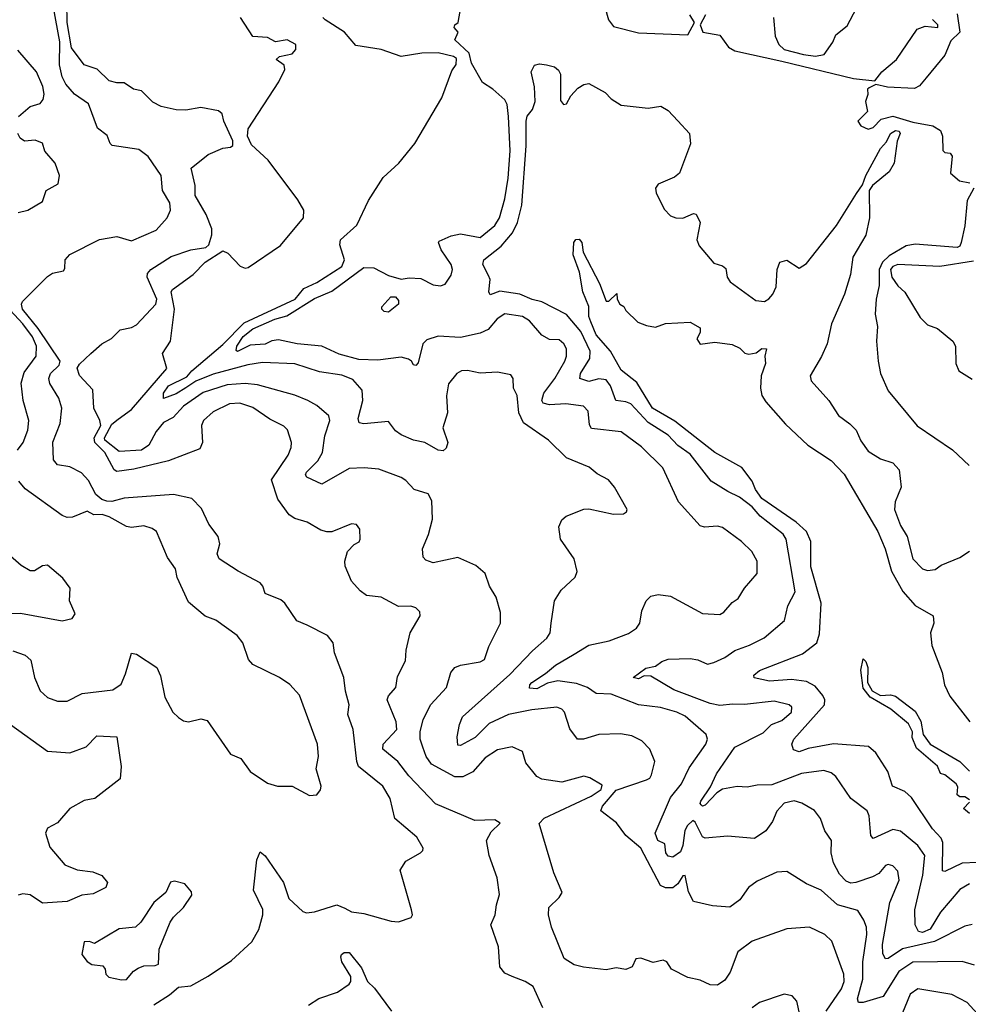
# Model space of a CAD drawing. Extents: x 1246169 to 1426871, y 660025 to 763458.
# Tile 217 of 256: x 1311123 to 1314960, y 724573 to 728556. Entities that reach past the tile are written whole.
import ezdxf

# ---------------------------------------------------------------- set-up
doc = ezdxf.new("R2010")
doc.units = 0

msp = doc.modelspace()

# ---------------------------------------------------------------- linework, layer by layer
at = {"layer": '0CON20XD'}
for points in [[(1313471.8, 728671.8), (1313504.8, 728555), (1313525, 728528.8), (1313625, 728503.4), (1313825, 728494.7), (1313852.7, 728545), (1313833.6, 728575)], [(1313238.8, 724558.8), (1313200, 724645), (1313167.5, 724665), (1313115, 724685.2), (1313085, 724699.2), (1313064.8, 724724.8), (1313059.2, 724805), (1313027.8, 724895), (1313046.5, 724935), (1313050.6, 724975), (1313063.4, 725016.6), (1313053.5, 725085), (1313021.2, 725175), (1313010.7, 725235), (1313029.9, 725270.1), (1313065.6, 725305.6), (1313045, 725319.4), (1312963.6, 725316.4), (1312805, 725383.8), (1312696.7, 725496.7), (1312652.3, 725555), (1312592, 725605), (1312593.5, 725625), (1312647.5, 725685), (1312645.5, 725715.5), (1312608.5, 725805), (1312615, 725821.4), (1312643.5, 725855), (1312651.2, 725898.8), (1312682.9, 725962.9), (1312685.7, 726005), (1312701.9, 726075), (1312742.5, 726145), (1312740.7, 726160.7), (1312725, 726176.7), (1312705, 726183.3), (1312655, 726181.5), (1312585, 726220), (1312525, 726227.1), (1312500, 726245), (1312464.5, 726285), (1312439.2, 726345), (1312437.5, 726365), (1312448.8, 726405), (1312475, 726433.3), (1312495.9, 726444.1), (1312500, 726455), (1312498.8, 726495), (1312485, 726513.3), (1312465, 726516), (1312385.5, 726484.5), (1312365, 726483.6), (1312340.4, 726490.4), (1312285, 726523.1), (1312235, 726537.5), (1312213.1, 726553.1), (1312166.8, 726616.8), (1312140.7, 726695), (1312208.2, 726795), (1312220.6, 726825), (1312221.9, 726845), (1312206.3, 726896.3), (1312191.5, 726911.5), (1312135, 726940), (1312065, 726986.9), (1312013.3, 727005), (1311971.8, 727001.8), (1311905, 726970), (1311865.5, 726935), (1311858.5, 726915), (1311861.5, 726845), (1311850.7, 726819.3), (1311725, 726771.8), (1311585, 726737.6), (1311515, 726728), (1311505.2, 726735.2), (1311466.5, 726805), (1311426.6, 726845), (1311424.2, 726865), (1311450.4, 726915), (1311446.8, 726935), (1311423, 726985), (1311418.3, 727058.3), (1311365, 727116.9), (1311355, 727145.8), (1311365, 727162.5), (1311410.5, 727205), (1311455, 727244.3), (1311493.6, 727266.4), (1311529.2, 727300.8), (1311575, 727310.6), (1311595, 727321.1), (1311672.9, 727405), (1311677.1, 727425), (1311638, 727515), (1311640.2, 727529.8), (1311652.7, 727545), (1311735, 727598.6), (1311815, 727624.3), (1311875, 727634.8), (1311887.6, 727645), (1311900, 727685), (1311899.8, 727709.8), (1311877.3, 727767.3), (1311832, 727845), (1311832.5, 727885), (1311816.7, 727955), (1311885, 728010), (1311945, 728036.7), (1311975, 728040), (1311985, 728047.5), (1311985, 728066.2), (1311948.5, 728145), (1311942, 728175), (1311926.8, 728186.8), (1311855, 728200.5), (1311795, 728190), (1311755, 728190.8), (1311695, 728204.6), (1311661.7, 728221.7), (1311615, 728268.6), (1311582.5, 728275), (1311545, 728300), (1311515, 728300), (1311485, 728308.8), (1311435.7, 728355.7), (1311383.2, 728373.2), (1311332.2, 728442.2), (1311314.9, 728544.9), (1311314, 728626)], [(1311665, 724571.2), (1311729.2, 724610.8), (1311765, 724642.5), (1311815, 724647.5), (1311885, 724686.7), (1311979.2, 724750.8), (1312061.2, 724825), (1312090, 724875), (1312105.7, 724935), (1312105.8, 724955.8), (1312068.1, 725035), (1312082.2, 725157.8), (1312095, 725190), (1312115, 725173.1), (1312189.6, 725065), (1312211.5, 725001.5), (1312267.7, 724947.7), (1312283, 724943), (1312315, 724946.8), (1312405, 724975.4), (1312437.5, 724962.5), (1312465, 724946.7), (1312515, 724940), (1312625, 724908.8), (1312655, 724906.7), (1312706.1, 724923.9), (1312711.2, 724935), (1312707.1, 724955), (1312661, 725115), (1312685, 725152.5), (1312743.3, 725185), (1312753.5, 725195), (1312754.5, 725205), (1312728.8, 725248.8), (1312639.5, 725325), (1312620.6, 725405), (1312591.8, 725455), (1312493.3, 725535), (1312485.8, 725555), (1312471.5, 725685), (1312449.7, 725745), (1312455.5, 725785), (1312440.3, 725840.3), (1312433.5, 725895), (1312396, 725995), (1312390, 726035), (1312367.5, 726065), (1312285, 726106.9), (1312244.1, 726124.1), (1312195.7, 726195), (1312179.1, 726209.1), (1312116, 726235), (1312105.8, 726265), (1312095, 726278), (1312006, 726325), (1311930, 726375), (1311921.8, 726395), (1311932.3, 726435), (1311925.8, 726465), (1311887.8, 726515), (1311858.3, 726578.3), (1311818.8, 726618.8), (1311745, 726634.6), (1311545, 726620.3), (1311495, 726606.6), (1311475, 726608.3), (1311455, 726614.9), (1311430.8, 726635), (1311401.4, 726691.4), (1311373, 726723), (1311325, 726747.8), (1311276.2, 726755), (1311260, 726775), (1311257.3, 726847.3), (1311287, 726923), (1311293.3, 726985), (1311281.1, 727025), (1311244.8, 727084.8), (1311240.7, 727105), (1311246.7, 727125), (1311282.1, 727157.9), (1311286, 727175), (1311197.3, 727307.3), (1311134.5, 727385), (1311129.3, 727405), (1311134.3, 727415.7), (1311235, 727517.5), (1311255, 727530), (1311299.5, 727540.5), (1311305, 727550), (1311306, 727585), (1311325, 727606.1), (1311445, 727666.2), (1311515, 727679.4), (1311575, 727662), (1311675, 727704), (1311718.9, 727755), (1311732.9, 727785), (1311730.6, 727815), (1311700.5, 727865), (1311694.8, 727925), (1311642.8, 728002.8), (1311605, 728030.7), (1311497.2, 728047.2), (1311488.6, 728055), (1311476.8, 728086.8), (1311437.6, 728117.6), (1311401.2, 728215), (1311345, 728255.3), (1311309.8, 728295), (1311294.2, 728325), (1311284, 728374), (1311285, 728465.8), (1311260, 728605)], [(1314975, 724895.4), (1314945, 724889.2), (1314823.4, 724826.6), (1314693.3, 724796.7), (1314635, 724758.5), (1314625, 724757.1), (1314613.3, 724776.7), (1314612.5, 724815), (1314642.4, 724985), (1314679.6, 725075), (1314675, 725111.2), (1314655, 725132.5), (1314635, 725138.1), (1314625, 725134.2), (1314597.6, 725102.4), (1314572, 725088), (1314505, 725066.3), (1314485, 725063.4), (1314465, 725070.4), (1314439.1, 725099.1), (1314414.1, 725145), (1314405.4, 725185), (1314406.2, 725235), (1314379.5, 725275), (1314362.1, 725325), (1314337.3, 725357.3), (1314286.3, 725386.3), (1314255, 725395.9), (1314215, 725386.1), (1314185, 725353.6), (1314167.3, 725312.7), (1314141.2, 725275), (1314095, 725243.1), (1313985, 725253.6), (1313895, 725245.5), (1313885, 725250.5), (1313855, 725310), (1313845, 725316.7), (1313823.8, 725296.2), (1313813.6, 725276.4), (1313804.8, 725214.8), (1313795, 725190), (1313765, 725168.3), (1313745, 725172.7), (1313735.7, 725185), (1313732.7, 725222.7), (1313704.4, 725235), (1313693.1, 725265), (1313755, 725409.1), (1313800, 725465), (1313830.8, 725529.2), (1313898.2, 725625), (1313904.4, 725645), (1313899.4, 725665), (1313815, 725738.2), (1313780.8, 725755), (1313715, 725774.1), (1313625, 725784.8), (1313515, 725827.3), (1313455, 725830.8), (1313419.4, 725855), (1313375, 725871.1), (1313299.2, 725880.8), (1313257.7, 725872.3), (1313215, 725848.9), (1313185, 725852), (1313185.5, 725865), (1313193.8, 725875), (1313249.5, 725910.5), (1313289.5, 725945), (1313365, 725988.9), (1313425, 726025.5), (1313507.4, 726042.6), (1313585, 726073.3), (1313618, 726095), (1313631.4, 726115), (1313639.3, 726165), (1313656.7, 726205), (1313675, 726224.6), (1313705, 726231.2), (1313754.6, 726224.6), (1313885, 726153.9), (1313955, 726150), (1313971.3, 726158.7), (1314005, 726198), (1314028.8, 726215), (1314055, 726256), (1314105.8, 726315), (1314105.5, 726365), (1314084, 726404), (1314041.9, 726445), (1313965, 726502), (1313945, 726506.5), (1313892.6, 726502.6), (1313875, 726508), (1313787.1, 726605), (1313723.6, 726743.6), (1313637.4, 726827.4), (1313555, 726888.8), (1313435, 726901.8), (1313426.8, 726916.8), (1313422.1, 726972.1), (1313402.7, 726992.7), (1313331.6, 727001.6), (1313265, 726998), (1313240, 727005), (1313234.7, 727015), (1313243.3, 727045), (1313287.1, 727105), (1313327.9, 727175), (1313334.7, 727195), (1313333.8, 727225), (1313323.3, 727245), (1313305, 727260.5), (1313265, 727262.7), (1313235, 727279.6), (1313185, 727337.9), (1313155.9, 727355.9), (1313085, 727366.5), (1313054.5, 727345.5), (1313017, 727303), (1312985, 727287.5), (1312905, 727270.3), (1312815, 727275.3), (1312769.7, 727260.3), (1312753.1, 727245), (1312735, 727167.5), (1312725, 727157.5), (1312715, 727160), (1312707.5, 727175), (1312695, 727183.3), (1312665, 727190.8), (1312571.4, 727178.6), (1312495, 727182), (1312415, 727202.9), (1312344.8, 727234.8), (1312245, 727245.2), (1312168.9, 727261.1), (1312142.6, 727257.4), (1312115, 727242.8), (1312055, 727239.6), (1312003.7, 727213.7), (1311997.7, 727217.7), (1312001.3, 727235), (1312026.3, 727275), (1312065, 727304.8), (1312154.6, 727345), (1312202.6, 727357.4), (1312315, 727427.6), (1312385, 727458.4), (1312515, 727553.3), (1312555, 727552), (1312615, 727521.8), (1312665, 727506.2), (1312697.7, 727512.3), (1312745, 727508.9), (1312795, 727482.9), (1312825, 727479.1), (1312843.3, 727486.7), (1312867.5, 727522.5), (1312873.1, 727545), (1312867.3, 727565), (1312828.1, 727625), (1312816.7, 727655), (1312820, 727660), (1312868.2, 727681.8), (1312905, 727689.7), (1312985, 727675.4), (1313045, 727724), (1313063.4, 727755), (1313085, 727831.2), (1313099.1, 727915), (1313106.8, 728025), (1313100.3, 728165), (1313095, 728212.5), (1313085, 728231.2), (1313036.7, 728275), (1312995, 728301.2), (1312950.2, 728380.2), (1312940.9, 728420.9), (1312883.3, 728475), (1312896.2, 728505), (1312880, 728525), (1312882.5, 728535), (1312896.7, 728545), (1312907.5, 728605)], [(1314171.5, 728565), (1314178.8, 728488.8), (1314193.6, 728455), (1314214.5, 728435), (1314292.9, 728415), (1314341.9, 728408.1), (1314376.7, 728415), (1314411.2, 728465), (1314424.2, 728495), (1314469.2, 728530.8), (1314506.9, 728603.1)], [(1314915, 728580), (1314926, 728505), (1314889.3, 728470.7), (1314865, 728412.9), (1314789.2, 728320.7)], [(1314385, 724545.4), (1314447.3, 724635), (1314457, 724665), (1314456.3, 724695), (1314408.3, 724828.3), (1314380, 724855), (1314317.5, 724885), (1314225, 724878.5), (1314085, 724828.9), (1314027.5, 724785), (1313997, 724703), (1313975, 724670.8), (1313945, 724650), (1313915, 724651.4), (1313875, 724670), (1313825, 724681.4), (1313758.8, 724715), (1313740, 724745), (1313725, 724752), (1313685, 724742), (1313635, 724760), (1313615, 724757.5), (1313600, 724725), (1313575, 724713.1), (1313535, 724720), (1313495, 724712.7), (1313402.7, 724722.7), (1313365, 724732.9), (1313325, 724758.1), (1313273.6, 724885), (1313261.5, 724935), (1313262.3, 724965), (1313304.6, 725005), (1313316.9, 725025), (1313283, 725105), (1313223.3, 725305), (1313243.8, 725326.2), (1313434.6, 725415), (1313475, 725441.5), (1313478.9, 725458.9), (1313428.7, 725488.7), (1313405, 725495.4), (1313315, 725471.1), (1313235, 725483.3), (1313214.2, 725495), (1313170.2, 725550.2), (1313155.8, 725595), (1313115, 725614.3), (1313055, 725602.5), (1313005, 725569.5), (1312955, 725512.9), (1312915, 725493.4), (1312882.9, 725492.9), (1312788.2, 725545), (1312766.7, 725575), (1312753.6, 725613.6), (1312742.5, 725645), (1312742.2, 725675), (1312754.4, 725725.6), (1312785, 725785.8), (1312849.6, 725855), (1312867.1, 725915), (1312883.3, 725935), (1312905, 725945.4), (1312985, 725957.9), (1313002.6, 725967.4), (1313020, 726020), (1313067.5, 726115), (1313067.7, 726157.7), (1313049.4, 726219.4), (1313022.5, 726265), (1313006.1, 726316.1), (1312967.6, 726347.6), (1312895, 726380.5), (1312795, 726359.2), (1312765, 726369.1), (1312755, 726381.4), (1312752.3, 726415), (1312776.6, 726473.4), (1312792.5, 726535), (1312789.3, 726609.3), (1312775, 726638), (1312718, 726655), (1312685, 726691.9), (1312665, 726704.5), (1312575, 726737.5), (1312516.4, 726743.6), (1312455, 726740), (1312345, 726676.9), (1312283.8, 726705), (1312278.6, 726715), (1312282.1, 726725), (1312328.2, 726771.8), (1312348, 726805), (1312357.1, 726872.9), (1312376.9, 726935), (1312373.3, 726953.3), (1312324.4, 726995), (1312288.6, 727015), (1312235, 727036.9), (1312085, 727078.3), (1312035, 727083.8), (1311961.7, 727078.3), (1311865, 727048.3), (1311785, 726992.5), (1311743.7, 726946.3), (1311705, 726926.2), (1311675, 726890.7), (1311645, 726835.3), (1311615, 726814.5), (1311525, 726809.2), (1311467.7, 726855), (1311466.3, 726865), (1311495, 726920), (1311520.4, 726939.6), (1311575, 726978.9), (1311717.8, 727145), (1311700, 727205), (1311732.9, 727255), (1311748.2, 727385), (1311735.5, 727455), (1311741.4, 727465), (1311825, 727524.8), (1311873.5, 727575), (1311945, 727620.3), (1311965, 727611.9), (1312015, 727558.6), (1312035, 727550.8), (1312047.1, 727552.9), (1312177, 727643), (1312270.1, 727755), (1312271.7, 727785), (1312247.9, 727827.9), (1312128.1, 727988.1), (1312059.7, 728049.7), (1312043.6, 728085), (1312047, 728115), (1312171.2, 728305), (1312195.6, 728355), (1312192, 728372), (1312160, 728395), (1312173, 728407), (1312225, 728417.5), (1312240, 728435), (1312240, 728455), (1312205, 728474), (1312157, 728467), (1312125, 728483.3), (1312065, 728487.5), (1312015.6, 728565)], [(1311795, 727066.7), (1311755, 727043.1), (1311705, 727024), (1311704.7, 727045), (1311724.7, 727075), (1311798.4, 727111.6), (1311818.4, 727135), (1311945, 727242.2), (1312030.7, 727329.3), (1312236.9, 727425), (1312271.4, 727468.6), (1312325, 727492.6), (1312425, 727557.3), (1312437, 727585), (1312418, 727645), (1312420.4, 727665), (1312486.8, 727725), (1312534.2, 727825), (1312592.8, 727917.2), (1312656.3, 727975), (1312720.4, 728055), (1312830.7, 728239.3), (1312871.1, 728348.9), (1312887.7, 728375), (1312888.9, 728398.9), (1312877.2, 728407.2), (1312815, 728421.4), (1312748.9, 728421.1), (1312665, 728406.4), (1312585, 728435.5), (1312481.7, 728451.7), (1312436.7, 728505), (1312358, 728555), (1312348.8, 728565)], [(1313896.9, 728575), (1313874.5, 728535.5), (1313885.7, 728505), (1313955, 728492.8), (1313990.2, 728445), (1314015, 728429.4), (1314205, 728388), (1314495, 728318.2), (1314581.7, 728308.3), (1314610.2, 728345), (1314668.6, 728395), (1314752.2, 728517.8), (1314785, 728530.3), (1314836.7, 728525), (1314836, 728535), (1314815, 728557.2)], [(1311117.5, 728165), (1311165, 728204.4), (1311205, 728216.9), (1311217.3, 728232.7), (1311221.8, 728255), (1311216.3, 728286.3), (1311190.8, 728345), (1311115, 728432.5)], [(1314563.2, 725286.8), (1314558.2, 725335), (1314550, 725355), (1314485, 725405.5), (1314424.5, 725495), (1314405, 725509.1), (1314375, 725518.8), (1314285, 725506.9), (1314165, 725461.2), (1314105, 725459.2), (1314065, 725450.8), (1314025, 725453.8), (1313965, 725442.9), (1313941.9, 725428.1), (1313895, 725378.5), (1313885, 725374.6), (1313879.2, 725379.2), (1313874.7, 725385), (1313877.9, 725395), (1313917.2, 725452.8), (1313941.2, 725505), (1314015, 725613.3), (1314129.4, 725670.6), (1314163.1, 725705), (1314205, 725721.5), (1314244.6, 725755), (1314245.4, 725775), (1314234.7, 725784.7), (1314175, 725799.3), (1314055, 725785.2), (1314007.2, 725787.2), (1313955, 725781.1), (1313915, 725789.2), (1313768.8, 725845), (1313675, 725900.6), (1313648.5, 725901.5), (1313625, 725890), (1313604, 725895), (1313655, 725933.3), (1313695, 725940.8), (1313719.7, 725960.3), (1313745, 725969.2), (1313835, 725971.8), (1313865, 725966.7), (1313905, 725949.2), (1313930, 725955), (1313975, 725975.4), (1314015, 726004.7), (1314075, 726025.3), (1314134, 726056), (1314216, 726125), (1314229.1, 726185), (1314258.9, 726241.1), (1314223.1, 726455), (1314210.4, 726475), (1314117.1, 726547.1), (1314084.8, 726584.8), (1314034.8, 726624.8), (1313986.7, 726646.8), (1313918.9, 726688.9), (1313835, 726798.1), (1313785, 726833.9), (1313745.9, 726875), (1313665, 726926.3), (1313595, 727001.4), (1313575, 727010.7), (1313533.8, 727015), (1313512.3, 727075), (1313495, 727098.8), (1313465, 727103.6), (1313425, 727092.7), (1313388.1, 727105), (1313391.7, 727125), (1313428.3, 727185), (1313430.6, 727215), (1313391.8, 727295), (1313335, 727362.7), (1313235, 727414.3), (1313195, 727423.8), (1313145, 727445.2), (1313065, 727457.7), (1313025, 727443.6), (1313020.4, 727455), (1313025.5, 727505), (1313019.1, 727520.9), (1312996.4, 727565), (1313000, 727585), (1313069.8, 727640.2), (1313116.6, 727693.4), (1313136.5, 727735), (1313153.3, 727805), (1313171.3, 728045), (1313170.8, 728145), (1313175, 728165.8), (1313197.5, 728192.5), (1313208.3, 728225), (1313204.9, 728285), (1313191.7, 728345), (1313205, 728372.2), (1313225, 728377.2), (1313253.5, 728373.5), (1313285.5, 728365.5), (1313302.4, 728352.4), (1313310.4, 728335), (1313309.5, 728229.5), (1313322.7, 728212.7), (1313335, 728216.2), (1313352.1, 728247.9), (1313380.8, 728279.2), (1313405, 728294.3), (1313425, 728297.8), (1313491.4, 728261.4), (1313515, 728236), (1313555, 728210), (1313665, 728198), (1313715.7, 728205.7), (1313745, 728188), (1313785, 728146.2), (1313832, 728095), (1313835.7, 728054.3), (1313791.2, 727935), (1313771.2, 727918.8), (1313705, 727890.8), (1313694.5, 727875), (1313696.5, 727855), (1313729.8, 727789.8), (1313755, 727762), (1313776.2, 727753.8), (1313805, 727752.5), (1313848.3, 727771.7), (1313859.3, 727769.3), (1313875.4, 727735), (1313861.4, 727665), (1313871.1, 727641.1), (1313930.9, 727570.9), (1313965, 727560.6), (1313979.2, 727549.2), (1313984.4, 727515), (1313995.8, 727495), (1314100.4, 727420.4), (1314135, 727416.5), (1314153.4, 727426.6), (1314168.9, 727445), (1314181.9, 727475), (1314186.2, 727545), (1314197.5, 727575), (1314225, 727583.3), (1314275, 727550.8), (1314305, 727570), (1314426.4, 727723.6), (1314507.8, 727852.2), (1314532.2, 727887.8), (1314545.2, 727925), (1314605, 728034.5), (1314628.1, 728061.9), (1314645, 728095.9), (1314665, 728107.9), (1314679.5, 728105), (1314683.8, 728095), (1314671.5, 728065), (1314660, 727975), (1314638.9, 727941.1), (1314572.7, 727885), (1314558.5, 727865), (1314560.2, 727755), (1314545, 727684), (1314492, 727595), (1314483.5, 727525), (1314458.6, 727445), (1314406.2, 727325), (1314388.9, 727245), (1314366.3, 727193.7), (1314320, 727115), (1314324.4, 727094.4), (1314395, 727015.8), (1314434.4, 726955), (1314480.8, 726920.8), (1314505.9, 726895.9), (1314525, 726852), (1314555, 726810.6), (1314605, 726780), (1314655, 726762.7), (1314679.6, 726735), (1314688.6, 726665), (1314664.2, 726605), (1314660.6, 726575), (1314685, 726509.4), (1314712.2, 726465), (1314735.8, 726375), (1314774.5, 726335), (1314795, 726328.2), (1314825, 726331.9), (1314850.5, 726349.5), (1314925, 726380.3), (1314964.2, 726405.8)], [(1314789.2, 728320.7), (1314761.8, 728288.2), (1314742.5, 728277.5), (1314632.7, 728282.7), (1314585, 728293.3), (1314559.3, 728280.7), (1314552.5, 728275), (1314553, 728253), (1314543.3, 728225), (1314552.5, 728185), (1314513.3, 728145), (1314525, 728126.7), (1314555, 728112.5), (1314575, 728120), (1314606.8, 728153.2), (1314655, 728165.4), (1314735, 728141.5), (1314816.1, 728126.1), (1314847.8, 728107.8), (1314855.8, 728085), (1314856.9, 728026.9), (1314865, 728019.2), (1314886.4, 728016.4), (1314894.4, 728004.4), (1314887.5, 727935), (1314923.6, 727903.6), (1314965.5, 727895.5)], [(1311116, 727776), (1311155, 727785.6), (1311215, 727820), (1311230, 727865), (1311278.1, 727891.9), (1311284.3, 727925), (1311265.8, 727975), (1311224.5, 728024.5), (1311215, 728056), (1311185, 728068.6), (1311142.5, 728065), (1311125, 728076.2), (1311115.7, 728095)], [(1314982, 727875), (1314955.5, 727825), (1314945, 727722.5), (1314930.6, 727655), (1314925, 727640), (1314915, 727634.7), (1314745, 727647.5), (1314708.3, 727641.7), (1314639, 727601), (1314612.4, 727575), (1314599.5, 727545), (1314598.8, 727481.2), (1314586.5, 727425), (1314583.5, 727365), (1314591.8, 727315), (1314588.5, 727255), (1314595.6, 727175), (1314604.6, 727124.6), (1314635, 727054), (1314752.8, 726912.8), (1314896.1, 726816.1), (1314962.9, 726752.9)], [(1314995, 725147), (1314935, 725143.6), (1314865, 725109.7), (1314855, 725112.2), (1314856.8, 725226.8), (1314849.3, 725245), (1314815, 725283.3), (1314730.1, 725410.1), (1314703.2, 725433.2), (1314652.5, 725455), (1314633.5, 725515), (1314585, 725590), (1314556.4, 725616.4), (1314415, 725626), (1314312.1, 725607.9), (1314275, 725594.6), (1314252.5, 725602.5), (1314246, 725625), (1314254.2, 725645), (1314378.5, 725785), (1314379.6, 725805), (1314371.9, 725821.9), (1314339.9, 725859.9), (1314305, 725879), (1314245, 725886.9), (1314155, 725879.8), (1314093.3, 725893.3), (1314092.3, 725905), (1314115, 725922.9), (1314289.1, 725990.9), (1314346.9, 726035), (1314357.9, 726072.1), (1314364, 726195), (1314322.3, 726342.3), (1314323.3, 726445), (1314304.7, 726485), (1314263.2, 726523.2), (1314125, 726619.3), (1314099, 726655), (1314085, 726688.5), (1314043.8, 726743.8), (1313935, 726804.7), (1313772.1, 726932.1), (1313681.6, 726985), (1313618.4, 727088.4), (1313555, 727138.6), (1313512.5, 727215), (1313455, 727281.4), (1313433.2, 727333.2), (1313424.3, 727355), (1313424.1, 727395.9), (1313400.8, 727455), (1313387.5, 727535), (1313361.1, 727605), (1313364.3, 727655), (1313372.7, 727667.3), (1313385, 727668.2), (1313395.9, 727655), (1313401.5, 727615), (1313468.5, 727488.5), (1313495, 727417.5), (1313505, 727417.5), (1313538.3, 727448.3), (1313540, 727425), (1313550, 727405), (1313566.4, 727396.4), (1313575, 727380), (1313623, 727333), (1313658.3, 727318.3), (1313695, 727312.5), (1313735, 727327.5), (1313835, 727332.5), (1313875, 727310), (1313875, 727290), (1313861.2, 727265), (1313875, 727244), (1313935, 727252), (1314005, 727242.5), (1314035, 727227.5), (1314056.4, 727206.4), (1314072.3, 727202.3), (1314102, 727208), (1314125, 727226.5), (1314143.3, 727225), (1314136.2, 727195), (1314139.2, 727165), (1314121.4, 727115), (1314119.5, 727065), (1314125, 727036.2), (1314140.6, 727010.6), (1314219.8, 726919.8), (1314310.8, 726835), (1314405, 726772.9), (1314457, 726717), (1314593.6, 726485), (1314623.8, 726415), (1314648.4, 726325), (1314695, 726243.5), (1314745, 726185.6), (1314818, 726145), (1314820.6, 726115), (1314807.3, 726075), (1314812.5, 726025), (1314854.6, 725915), (1314863.3, 725865), (1314885, 725820), (1314965.6, 725715)], [(1314980.7, 727579.3), (1314845, 727557.5), (1314675, 727566.1), (1314655, 727557.8), (1314644.8, 727545), (1314650.3, 727515), (1314675, 727479.6), (1314703.3, 727453.2), (1314765, 727351.9), (1314795, 727321.4), (1314835, 727306.5), (1314897.1, 727255), (1314907.5, 727235), (1314908.6, 727165), (1314920.8, 727135), (1314975, 727101.4)], [(1312615, 727373.3), (1312597.5, 727375), (1312587.5, 727385), (1312587.5, 727395), (1312623.3, 727435), (1312643.3, 727435), (1312655, 727420), (1312655.5, 727404.5), (1312615, 727373.3)], [(1311113.8, 726815), (1311136.2, 726845), (1311156.2, 726895), (1311160, 726935), (1311136.5, 727015), (1311129.2, 727085), (1311141.2, 727128.8), (1311189, 727195), (1311191.2, 727235), (1311175, 727273.3), (1311135, 727325.6), (1311049.1, 727419.1)], [(1314985, 724730.9), (1314935, 724746.6), (1314735, 724742.8), (1314678.8, 724705), (1314615.3, 724604.7), (1314535, 724580), (1314515, 724580.4), (1314511.6, 724595), (1314533.3, 724675), (1314532.6, 724745), (1314549.6, 724855), (1314547.7, 724885), (1314536.8, 724913.2), (1314512.7, 724952.7), (1314430.5, 724975), (1314365, 725034.7), (1314305, 725060), (1314225, 725110), (1314185, 725107.5), (1314105, 725071.1), (1314070.7, 725045), (1314035, 724995.4), (1313995, 724965.8), (1313925, 724970.8), (1313848.5, 724988.5), (1313828.5, 725028.5), (1313814, 725094), (1313805, 725093.3), (1313785, 725060.9), (1313765, 725044.7), (1313735, 725044.7), (1313715, 725053.6), (1313635, 725204.2), (1313575, 725256.2), (1313536.7, 725306.7), (1313473.3, 725355), (1313479.4, 725375), (1313535, 725439.8), (1313658.5, 725481.5), (1313671.7, 725488.3), (1313678.3, 725501.7), (1313691.2, 725555), (1313671, 725605), (1313638.8, 725638.8), (1313598.9, 725658.9), (1313552.3, 725667.7), (1313465, 725664.6), (1313403.3, 725645), (1313378.8, 725645), (1313347.5, 725687.5), (1313326.9, 725755), (1313315, 725767.5), (1313295, 725774.3), (1313194.2, 725764.2), (1313099.6, 725745), (1313021.2, 725708.8), (1312965, 725652.8), (1312905, 725619.4), (1312895, 725621.2), (1312892.7, 725655), (1312901.8, 725705), (1312914.3, 725735.7), (1313105, 725906.6), (1313196.8, 726003.2), (1313255, 726053.8), (1313268.5, 726075), (1313272.7, 726115), (1313285.5, 726204.5), (1313312.2, 726247.8), (1313369.1, 726300.9), (1313376.9, 726323.1), (1313365.4, 726375.4), (1313310.6, 726455), (1313304, 726505), (1313315, 726533.3), (1313332.7, 726547.3), (1313405, 726575.8), (1313425, 726576.7), (1313525, 726556), (1313565, 726556.7), (1313577.5, 726565), (1313580, 726575), (1313528.2, 726665), (1313504.3, 726695), (1313459.1, 726719.1), (1313426.3, 726746.3), (1313334, 726784), (1313262, 726855), (1313160.8, 726925), (1313141.1, 726965), (1313135.5, 727035.5), (1313120, 727065), (1313119.2, 727105), (1313109.1, 727119.1), (1313055, 727130.6), (1312985, 727126.4), (1312933.6, 727136.4), (1312910, 727135), (1312891.4, 727125), (1312857.2, 727082.8), (1312849.5, 727035), (1312852.7, 726965), (1312833.6, 726905), (1312854.5, 726845), (1312847.8, 726822.2), (1312835, 726811.9), (1312815, 726814.5), (1312760.8, 726845), (1312715, 726855.4), (1312665, 726876.2), (1312643.1, 726893.1), (1312615, 726931.1), (1312515, 726921.3), (1312496, 726925), (1312492, 726942), (1312510.2, 727015), (1312507.8, 727057.8), (1312469.9, 727099.9), (1312425, 727117.7), (1312335, 727131.8), (1312235, 727163.6), (1312105, 727168.7), (1312045, 727159.3), (1311905, 727122.1), (1311835, 727094.3), (1311795, 727066.7)], [(1312295, 725417.5), (1312325, 725420), (1312339.5, 725440.5), (1312342, 725455), (1312322.2, 725525), (1312331.1, 725575), (1312327.3, 725625), (1312253.9, 725823.9), (1312216, 725866), (1312174.2, 725895), (1312065, 725946.9), (1312048.3, 725968.3), (1312025.4, 726035.4), (1312002.5, 726065), (1311916.6, 726126.6), (1311872.4, 726142.4), (1311805, 726200), (1311759.1, 726299.1), (1311753.1, 726335), (1311720.2, 726380.2), (1311675.8, 726485.7), (1311658.3, 726498.2), (1311625, 726508.1), (1311575, 726501.6), (1311555, 726505.2), (1311484.7, 726545.3), (1311456.3, 726553.7), (1311422.9, 726552.9), (1311395, 726567.5), (1311335.8, 726544.2), (1311315, 726542), (1311295, 726550), (1311145, 726657.5), (1311119.1, 726689.1)], [(1311295, 726124.2), (1311335, 726133.3), (1311347.1, 726152.9), (1311324.5, 726205), (1311326.9, 726256.9), (1311296.9, 726296.9), (1311235, 726349.1), (1311215, 726346.8), (1311182.9, 726327.1), (1311165, 726326.1), (1311128.6, 726348.6), (1311075, 726395.4), (1311055, 726400.5), (1311031.7, 726388.3), (1311015.6, 726365), (1311007.1, 726312.9), (1310990, 726265), (1310995.7, 726225.7), (1311026.1, 726166.1), (1311052.7, 726152.7), (1311125.7, 726155.7), (1311295, 726124.2)], [(1311095, 726002.5), (1311144.7, 725984.7), (1311167.1, 725965), (1311182.7, 725895), (1311205, 725841.4), (1311234.7, 725814.7), (1311275, 725799.5), (1311315, 725799.4), (1311375, 725830), (1311500, 725845), (1311532.7, 725867.3), (1311550.6, 725909.4), (1311575, 725993.3), (1311595, 725989.2), (1311677.1, 725935), (1311691.7, 725901.7), (1311710, 725815), (1311741.8, 725755), (1311765, 725732.5), (1311785, 725719.5), (1311805, 725715.5), (1311855, 725728.2), (1311881.4, 725721.4), (1311974.7, 725584.7), (1312016.9, 725566.9), (1312055, 725514.2), (1312125, 725467.5), (1312165, 725455.7), (1312225, 725455.6), (1312295, 725417.5)], [(1314965, 725400), (1314945, 725412.5), (1314925, 725412.5), (1314915, 725420), (1314917, 725453), (1314910, 725465), (1314865, 725501.2), (1314847, 725507), (1314835, 725535.7), (1314749.6, 725609.6), (1314732, 725652), (1314734.6, 725675), (1314717.2, 725707.2), (1314646.6, 725766.6), (1314563.1, 725815), (1314535, 725851.8), (1314524.4, 725925), (1314535, 725970), (1314545, 725960), (1314552.7, 725935), (1314551.5, 725875), (1314570.7, 725840.7), (1314605, 725822), (1314645, 725824.6), (1314665, 725819.1), (1314745, 725758.1), (1314768.3, 725718.3), (1314777.1, 725665), (1314805, 725625.8), (1314925.4, 725555.4), (1314965, 725516.5)], [(1311085, 725704.6), (1311235, 725596.7), (1311325, 725590), (1311391.9, 725615), (1311435, 725658.9), (1311515.8, 725655), (1311533.6, 725535), (1311528.6, 725485), (1311427.1, 725405), (1311383, 725397), (1311325.4, 725365), (1311275, 725307.5), (1311234.7, 725285.3), (1311227.7, 725265), (1311245, 725208.9), (1311305, 725136.7), (1311355, 725117.3), (1311418.2, 725108.2), (1311455, 725094), (1311478, 725065), (1311471.2, 725045), (1311420.5, 725019.5), (1311374, 725014), (1311315, 724989.4), (1311215, 724981.4), (1311165, 725015.5), (1311135, 725019.5), (1311116.2, 725015)], [(1314964.3, 725344.3), (1314940, 725365), (1314965, 725390)], [(1314965, 725059.6), (1314925, 725036.9), (1314847.4, 724945), (1314805, 724876.3), (1314775, 724862.8), (1314757.7, 724867.7), (1314744.7, 724895), (1314743.1, 724955), (1314775.1, 725094.9), (1314784.1, 725175), (1314755.4, 725215), (1314685, 725273.2), (1314655, 725280), (1314575, 725243.6), (1314565.4, 725255.4), (1314563.2, 725286.8)], [(1311535, 724672), (1311555, 724673.8), (1311583.1, 724706.9), (1311601.2, 724718.8), (1311625, 724728.5), (1311670.6, 724729.4), (1311684.4, 724735.6), (1311686.6, 724796.6), (1311730.7, 724905), (1311744.3, 724925.7), (1311785.7, 724964.3), (1311819.2, 725015), (1311817.3, 725027.3), (1311790.5, 725060.5), (1311748.9, 725071.1), (1311732.5, 725067.5), (1311714, 725025), (1311665.4, 724984.6), (1311612.9, 724905), (1311590.6, 724885), (1311525, 724878.9), (1311425, 724818.8), (1311405, 724827.1), (1311383.3, 724825), (1311374, 724775), (1311395, 724746.2), (1311415, 724734.2), (1311458.8, 724728.8), (1311468.8, 724715), (1311471.2, 724695), (1311483.2, 724683.2), (1311535, 724672)], [(1312290.3, 724569.7), (1312333.2, 724596.8), (1312407.9, 724622.1), (1312455.2, 724655), (1312461.9, 724665), (1312461.9, 724685), (1312425.3, 724745), (1312421.2, 724765), (1312423.8, 724775), (1312435, 724782.7), (1312455, 724781.9), (1312505, 724720), (1312529.4, 724665), (1312558.3, 724638.3), (1312626.9, 724545)], [(1314995.2, 724535.2), (1314955, 724579.6), (1314893.2, 724613.2), (1314755, 724635.6), (1314725, 724614.4), (1314681.4, 724508.6)], [(1314292.7, 724462.7), (1314266.2, 724586.2), (1314246.8, 724606.8), (1314215, 724614.2), (1314115, 724580), (1314085, 724558.9)]]:
    msp.add_lwpolyline(points, dxfattribs=at)

doc.saveas('drawing.dxf')
